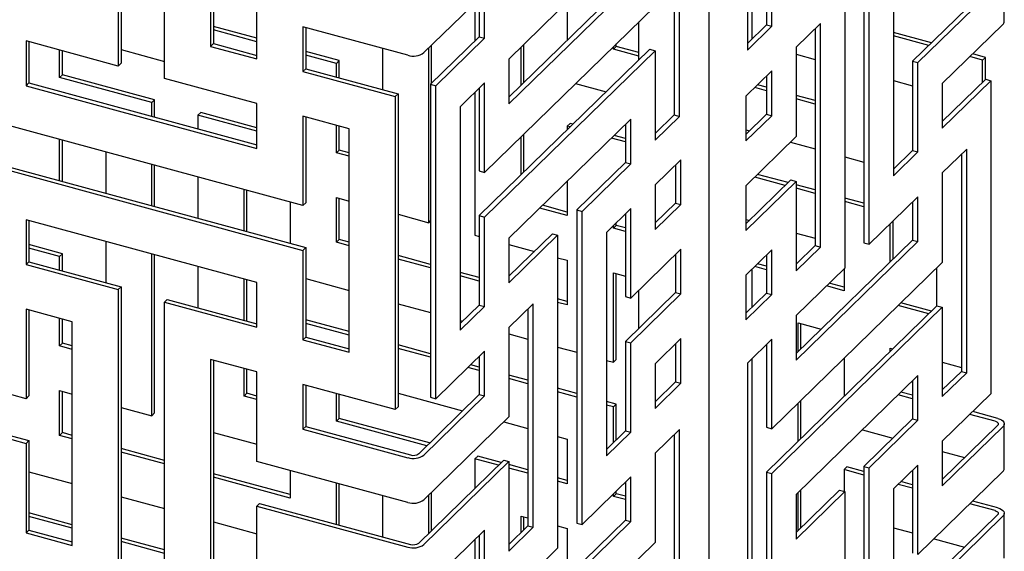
# Model space of a CAD drawing. Header units: millimetres. Extents: x -474 to 5676, y -231 to 4074.
# Tile 34 of 43: x 4407 to 4564, y 2401 to 2486. Entities that reach past the tile are written whole.
import ezdxf

# ---------------------------------------------------------------- set-up
doc = ezdxf.new("R2010")
doc.units = ezdxf.units.MM
doc.header["$LTSCALE"] = 12

msp = doc.modelspace()

# ---------------------------------------------------------------- linework, layer by layer
for p, q in [((4516.65, 1413.71), (4516.65, 2846.89)), ((4422.3, 2528.83), (4422.3, 2478.83)), ((4422.75, 2529.27), (4422.75, 2479.27)), ((4429.67, 2476.83), (4429.67, 2526.83)), ((4437.04, 2517.68), (4437.04, 2481.97)), ((4437.49, 2517.56), (4437.49, 2482.41)), ((4522.75, 2517.1), (4522.75, 2481.38)), ((4523.46, 2517.79), (4523.46, 2483.13)), ((4511.9, 2470.79), (4511.9, 2506.5)), ((4511.05, 2505.67), (4511.05, 2471.02)), ((4541.35, 2500.59), (4541.35, 2450.59)), ((4542.2, 2450.36), (4542.2, 2500.36)), ((4525.79, 2499.7), (4525.79, 2485.41)), ((4526.64, 2485.18), (4526.64, 2499.46)), ((4546.09, 2497.01), (4546.09, 2461.3)), ((4538.31, 2496.57), (4538.31, 2446.56)), ((4444.41, 2479.97), (4444.41, 2494.25)), ((4503.27, 2492), (4484.67, 2473.85)), ((4562.7, 2492.86), (4549.13, 2479.61)), ((4549.98, 2479.38), (4563.55, 2492.63)), ((4563.77, 2485.94), (4563.77, 2493.09)), ((4480.79, 2490.42), (4471.1, 2480.97)), ((4480.79, 2483.28), (4480.79, 2490.42)), ((4484.67, 2472.79), (4504.12, 2491.77)), ((4493.98, 2490.66), (4493.98, 2482.93)), ((4479.24, 2488.91), (4479.24, 2482.83)), ((4479.94, 2489.59), (4479.94, 2483.51)), ((4508.01, 2488.42), (4480.79, 2461.85)), ((4492.45, 2487.52), (4484.67, 2479.93)), ((4505.42, 2479.81), (4505.42, 2485.89)), ((4444.41, 2483.26), (4437.49, 2485.15)), ((4444.41, 2482.71), (4437.49, 2484.59)), ((4468.51, 2480.56), (4451.78, 2485.1)), ((4451.78, 2485.1), (4451.78, 2477.96)), ((4452.23, 2484.98), (4452.23, 2478.4)), ((4525.79, 2485.41), (4522.75, 2482.44)), ((4522.75, 2481.38), (4526.64, 2485.18)), ((4525.79, 2485.41), (4526.64, 2485.18)), ((4534.42, 2485.63), (4530.53, 2481.83)), ((4533.57, 2484.8), (4533.57, 2450.14)), ((4534.42, 2449.91), (4534.42, 2485.63)), ((4552.15, 2482.56), (4546.09, 2484.2)), ((4563.55, 2485.48), (4553.87, 2476.03)), ((4422.3, 2478.83), (4407.56, 2482.84)), ((4407.56, 2482.84), (4407.56, 2475.69)), ((4408.01, 2482.72), (4408.01, 2476.13)), ((4479.94, 2483.51), (4472.16, 2475.92)), ((4473.01, 2475.69), (4480.79, 2483.28)), ((4479.94, 2483.51), (4480.79, 2483.28)), ((4551.7, 2482.12), (4546.09, 2483.65)), ((4412.91, 2476.98), (4412.91, 2481.39)), ((4413.36, 2477.42), (4413.36, 2481.26)), ((4422.75, 2481.45), (4429.67, 2479.57)), ((4437.49, 2482.41), (4437.04, 2481.97)), ((4437.04, 2481.97), (4444.41, 2479.97)), ((4437.49, 2482.41), (4444.41, 2480.53)), ((4457.58, 2479.69), (4452.23, 2481.14)), ((4464.5, 2481.65), (4464.5, 2475.07)), ((4471.87, 2453.81), (4471.87, 2481.72)), ((4472.32, 2476.07), (4472.32, 2482.15)), ((4507.16, 2481.51), (4479.94, 2454.94)), ((4480.79, 2454.71), (4508.01, 2481.28)), ((4486.61, 2475.74), (4486.61, 2481.82)), ((4487.06, 2476.17), (4487.06, 2482.26)), ((4501.35, 2481.52), (4501.8, 2481.95)), ((4501.35, 2481.52), (4501.35, 2481.92)), ((4505.42, 2480.41), (4501.35, 2481.52)), ((4501.8, 2481.95), (4501.8, 2482.36)), ((4505.42, 2480.97), (4501.8, 2481.95)), ((4507.16, 2481.51), (4508.01, 2481.28)), ((4508.01, 2481.28), (4508.01, 2466.99)), ((4530.53, 2481.83), (4530.53, 2467.55)), ((4457.13, 2479.25), (4452.23, 2480.58)), ((4457.13, 2479.25), (4457.58, 2479.69)), ((4457.58, 2476.95), (4457.58, 2479.69)), ((4484.67, 2479.93), (4484.67, 2472.79)), ((4530.53, 2480.73), (4533.57, 2479.9)), ((4549.13, 2479.61), (4549.98, 2479.38)), ((4549.13, 2479.61), (4549.13, 2465.33)), ((4549.98, 2465.1), (4549.98, 2479.38)), ((4560.31, 2479.78), (4558.27, 2480.33)), ((4560.76, 2480.22), (4558.72, 2480.77)), ((4560.31, 2479.78), (4560.76, 2480.22)), ((4560.31, 2476.24), (4560.31, 2479.78)), ((4560.76, 2476.68), (4560.76, 2480.22)), ((4422.75, 2479.27), (4422.3, 2478.83)), ((4452.23, 2478.4), (4451.78, 2477.96)), ((4451.78, 2477.96), (4466.52, 2473.96)), ((4452.23, 2478.4), (4466.97, 2474.39)), ((4457.13, 2477.07), (4457.13, 2479.25)), ((4526.64, 2478.04), (4522.51, 2474)), ((4526.64, 2470.89), (4526.64, 2478.04)), ((4412.91, 2476.98), (4413.36, 2477.42)), ((4427.65, 2472.98), (4412.91, 2476.98)), ((4428.1, 2473.41), (4413.36, 2477.42)), ((4444.41, 2472.82), (4429.67, 2476.83)), ((4525.79, 2477.21), (4525.79, 2471.12)), ((4546.09, 2476.5), (4549.13, 2475.67)), ((4560.8, 2476.71), (4553.87, 2469.95)), ((4553.87, 2468.89), (4561.64, 2476.48)), ((4560.8, 2476.71), (4561.64, 2476.48)), ((4561.64, 2476.48), (4561.64, 2426.48)), ((4408.01, 2476.13), (4407.56, 2475.69)), ((4407.56, 2475.69), (4444.41, 2465.68)), ((4408.01, 2476.13), (4444.41, 2466.24)), ((4472.16, 2475.92), (4473.01, 2475.69)), ((4472.16, 2475.92), (4472.16, 2425.92)), ((4473.01, 2425.69), (4473.01, 2475.69)), ((4480.79, 2476.14), (4476.9, 2472.34)), ((4479.94, 2475.31), (4479.94, 2462.08)), ((4480.79, 2461.85), (4480.79, 2476.14)), ((4495.3, 2476.02), (4500.18, 2474.69)), ((4525.79, 2474.87), (4523.92, 2475.38)), ((4525.79, 2475.43), (4524.37, 2475.82)), ((4553.87, 2476.03), (4553.87, 2468.89)), ((4427.65, 2472.98), (4428.1, 2473.41)), ((4428.1, 2470.67), (4428.1, 2473.41)), ((4466.97, 2474.39), (4466.52, 2473.96)), ((4466.52, 2473.96), (4466.52, 2423.96)), ((4466.97, 2474.39), (4466.97, 2424.39)), ((4479.24, 2474.63), (4479.24, 2451.81)), ((4522.51, 2474), (4522.51, 2466.86)), ((4533.57, 2473.32), (4530.53, 2474.14)), ((4533.57, 2472.76), (4530.53, 2473.59)), ((4427.65, 2470.79), (4427.65, 2472.98)), ((4444.41, 2465.68), (4444.41, 2472.82)), ((4476.9, 2472.34), (4476.9, 2436.62)), ((4451.78, 2456.53), (4400.19, 2470.56)), ((4435.02, 2470.97), (4435.47, 2471.41)), ((4435.02, 2470.97), (4435.02, 2468.79)), ((4444.41, 2468.42), (4435.02, 2470.97)), ((4444.41, 2468.98), (4435.47, 2471.41)), ((4459.15, 2468.82), (4451.78, 2470.82)), ((4451.78, 2470.82), (4451.78, 2456.53)), ((4452.23, 2470.7), (4452.23, 2456.97)), ((4504.12, 2470.34), (4484.67, 2451.36)), ((4504.12, 2463.2), (4504.12, 2470.34)), ((4511.05, 2471.02), (4508.01, 2468.05)), ((4508.01, 2466.99), (4511.9, 2470.79)), ((4511.05, 2471.02), (4511.9, 2470.79)), ((4525.79, 2471.12), (4522.51, 2467.92)), ((4522.51, 2466.86), (4526.64, 2470.89)), ((4525.79, 2471.12), (4526.64, 2470.89)), ((4457.13, 2464.96), (4457.13, 2469.37)), ((4457.58, 2465.4), (4457.58, 2469.25)), ((4459.15, 2433.1), (4459.15, 2468.82)), ((4493.98, 2469.23), (4494.43, 2469.67)), ((4493.98, 2469.23), (4493.98, 2468.64)), ((4494.45, 2469.11), (4493.98, 2469.23)), ((4494.9, 2469.54), (4494.43, 2469.67)), ((4503.27, 2469.51), (4503.27, 2463.43)), ((4522.51, 2468.62), (4523.08, 2468.47)), ((4412.91, 2460.52), (4412.91, 2467.1)), ((4413.36, 2460.39), (4413.36, 2466.98)), ((4486.61, 2461.45), (4486.61, 2467.53)), ((4487.06, 2461.89), (4487.06, 2467.97)), ((4503.27, 2466.71), (4501.03, 2467.32)), ((4503.27, 2467.27), (4501.47, 2467.76)), ((4530.53, 2467.55), (4522.51, 2459.72)), ((4457.13, 2464.96), (4457.58, 2465.4)), ((4459.15, 2464.97), (4457.58, 2465.4)), ((4529.65, 2466.68), (4533.57, 2465.62)), ((4549.13, 2465.33), (4546.09, 2462.36)), ((4549.13, 2465.33), (4549.98, 2465.1)), ((4557.76, 2465.54), (4553.87, 2461.75)), ((4557.76, 2429.83), (4557.76, 2465.54)), ((4400.64, 2463.85), (4452.23, 2449.83)), ((4420.28, 2465.1), (4420.28, 2458.51)), ((4459.15, 2464.41), (4457.13, 2464.96)), ((4512.12, 2463.86), (4508.01, 2459.85)), ((4512.12, 2456.72), (4512.12, 2463.86)), ((4538.31, 2464.33), (4541.35, 2463.5)), ((4546.09, 2461.3), (4549.98, 2465.1)), ((4556.91, 2464.72), (4556.91, 2430.06)), ((4400.19, 2463.41), (4451.78, 2449.39)), ((4427.65, 2456.51), (4427.65, 2463.09)), ((4428.1, 2456.39), (4428.1, 2462.97)), ((4479.94, 2462.08), (4480.79, 2461.85)), ((4503.27, 2463.43), (4495.49, 2455.84)), ((4496.34, 2455.6), (4504.12, 2463.2)), ((4503.27, 2463.43), (4504.12, 2463.2)), ((4511.27, 2463.04), (4511.27, 2456.95)), ((4435.02, 2461.09), (4435.02, 2454.51)), ((4529.68, 2460.63), (4522.51, 2453.63)), ((4528.8, 2459.77), (4523.92, 2461.1)), ((4529.25, 2460.21), (4524.37, 2461.53)), ((4529.68, 2460.63), (4530.53, 2460.4)), ((4553.87, 2461.75), (4553.87, 2447.46)), ((4442.39, 2452.5), (4442.39, 2459.09)), ((4442.84, 2452.38), (4442.84, 2458.97)), ((4493.98, 2460.44), (4493.98, 2454.95)), ((4508.01, 2459.85), (4508.01, 2452.7)), ((4522.51, 2452.57), (4530.53, 2460.4)), ((4522.51, 2459.72), (4522.51, 2452.57)), ((4530.53, 2460.4), (4530.53, 2446.12)), ((4533.57, 2459.03), (4530.53, 2459.86)), ((4533.57, 2458.47), (4530.53, 2459.3)), ((4457.13, 2457.82), (4459.15, 2457.27)), ((4457.13, 2450.68), (4457.13, 2457.82)), ((4457.58, 2451.11), (4457.58, 2457.7)), ((4541.35, 2456.92), (4538.31, 2457.74)), ((4549.98, 2457.95), (4542.2, 2450.36)), ((4549.98, 2450.81), (4549.98, 2457.95)), ((4449.76, 2457.08), (4449.76, 2450.5)), ((4452.23, 2456.97), (4451.78, 2456.53)), ((4493.98, 2454.95), (4489.58, 2456.14)), ((4493.98, 2455.51), (4490.03, 2456.58)), ((4495.49, 2455.84), (4496.34, 2455.6)), ((4495.49, 2455.84), (4495.49, 2405.83)), ((4504.12, 2456.05), (4500.23, 2452.26)), ((4504.12, 2441.77), (4504.12, 2456.05)), ((4511.27, 2456.95), (4508.01, 2453.76)), ((4508.01, 2452.7), (4512.12, 2456.72)), ((4511.27, 2456.95), (4512.12, 2456.72)), ((4541.35, 2456.36), (4538.31, 2457.19)), ((4549.13, 2457.12), (4549.13, 2451.04)), ((4444.41, 2444.25), (4407.56, 2454.26)), ((4407.56, 2454.26), (4407.56, 2447.12)), ((4466.97, 2455.15), (4471.87, 2453.81)), ((4479.94, 2454.94), (4480.79, 2454.71)), ((4479.94, 2454.94), (4479.94, 2440.65)), ((4480.79, 2440.42), (4480.79, 2454.71)), ((4496.34, 2405.6), (4496.34, 2455.6)), ((4503.27, 2455.22), (4503.27, 2442)), ((4522.51, 2454.34), (4523.07, 2454.18)), ((4408.01, 2454.14), (4408.01, 2447.56)), ((4471.87, 2453.81), (4472.16, 2454.1)), ((4501.35, 2452.95), (4501.8, 2453.38)), ((4501.35, 2452.95), (4501.35, 2453.35)), ((4503.27, 2452.42), (4501.35, 2452.95)), ((4501.8, 2453.38), (4501.8, 2453.79)), ((4503.27, 2452.98), (4501.8, 2453.38)), ((4545.57, 2447.57), (4545.57, 2453.65)), ((4546.02, 2448), (4546.02, 2454.09)), ((4457.13, 2450.68), (4457.58, 2451.11)), ((4459.15, 2450.69), (4457.58, 2451.11)), ((4479.24, 2451.81), (4479.94, 2451.62)), ((4491.6, 2452.04), (4484.67, 2445.28)), ((4484.67, 2444.22), (4492.45, 2451.81)), ((4484.67, 2451.36), (4484.67, 2444.22)), ((4491.6, 2452.04), (4492.45, 2451.81)), ((4492.45, 2451.81), (4492.45, 2401.81)), ((4500.23, 2452.26), (4500.23, 2416.54)), ((4530.53, 2452.16), (4533.57, 2451.33)), ((4413.36, 2448.85), (4408.01, 2450.3)), ((4412.91, 2448.41), (4408.01, 2449.74)), ((4420.28, 2450.81), (4420.28, 2444.23)), ((4452.23, 2449.83), (4451.78, 2449.39)), ((4452.23, 2449.83), (4452.23, 2435.54)), ((4459.15, 2450.13), (4457.13, 2450.68)), ((4484.67, 2450.33), (4488.73, 2449.23)), ((4512.12, 2449.58), (4504.12, 2441.77)), ((4512.12, 2442.43), (4512.12, 2449.58)), ((4549.13, 2451.04), (4530.53, 2432.89)), ((4530.53, 2431.83), (4549.98, 2450.81)), ((4533.57, 2450.14), (4530.53, 2447.18)), ((4530.53, 2446.12), (4534.42, 2449.91)), ((4533.57, 2450.14), (4534.42, 2449.91)), ((4541.35, 2450.59), (4542.2, 2450.36)), ((4549.13, 2451.04), (4549.98, 2450.81)), ((4412.91, 2448.41), (4413.36, 2448.85)), ((4412.91, 2446.23), (4412.91, 2448.41)), ((4413.36, 2446.11), (4413.36, 2448.85)), ((4427.65, 2422.97), (4427.65, 2448.81)), ((4428.1, 2423.41), (4428.1, 2448.68)), ((4451.78, 2449.39), (4451.78, 2435.11)), ((4472.16, 2447.15), (4466.97, 2448.56)), ((4472.16, 2446.59), (4466.97, 2448)), ((4492.45, 2448.22), (4493.98, 2447.8)), ((4511.27, 2448.75), (4511.27, 2442.67)), ((4526.64, 2449.46), (4522.51, 2445.43)), ((4525.79, 2448.63), (4525.79, 2442.55)), ((4526.64, 2442.32), (4526.64, 2449.46)), ((4408.01, 2447.56), (4407.56, 2447.12)), ((4407.56, 2447.12), (4422.3, 2443.12)), ((4408.01, 2447.56), (4422.75, 2443.55)), ((4435.02, 2446.8), (4435.02, 2440.22)), ((4493.98, 2447.8), (4493.98, 2440.66)), ((4523.46, 2446.36), (4523.46, 2440.27)), ((4525.79, 2446.3), (4523.93, 2446.81)), ((4525.79, 2446.86), (4524.37, 2447.25)), ((4553.87, 2447.46), (4526.64, 2420.89)), ((4538.31, 2446.56), (4530.53, 2438.97)), ((4538.2, 2446.46), (4538.2, 2442.93)), ((4552.94, 2446.56), (4552.94, 2440.47)), ((4442.39, 2438.22), (4442.39, 2444.8)), ((4452.23, 2444.87), (4459.15, 2442.98)), ((4479.94, 2445.04), (4476.9, 2445.86)), ((4479.94, 2444.48), (4476.9, 2445.3)), ((4501.35, 2445.8), (4503.27, 2445.28)), ((4501.35, 2431.52), (4501.35, 2445.8)), ((4501.8, 2431.95), (4501.8, 2445.68)), ((4522.51, 2445.43), (4522.51, 2438.29)), ((4422.75, 2443.55), (4422.3, 2443.12)), ((4422.75, 2443.55), (4422.75, 2393.55)), ((4442.84, 2438.1), (4442.84, 2444.68)), ((4444.41, 2437.11), (4444.41, 2444.25)), ((4538.2, 2442.93), (4535.37, 2443.7)), ((4538.2, 2443.49), (4535.82, 2444.14)), ((4422.3, 2443.12), (4422.3, 2393.12)), ((4493.98, 2441.22), (4492.45, 2441.63)), ((4511.27, 2442.67), (4503.27, 2434.85)), ((4503.27, 2442), (4504.12, 2441.77)), ((4504.12, 2434.62), (4512.12, 2442.43)), ((4505.42, 2436.95), (4505.42, 2443.03)), ((4511.27, 2442.67), (4512.12, 2442.43)), ((4525.79, 2442.55), (4522.51, 2439.35)), ((4522.51, 2438.29), (4526.64, 2442.32)), ((4525.79, 2442.55), (4526.64, 2442.32)), ((4430.12, 2441.55), (4429.67, 2441.11)), ((4429.67, 2391.11), (4429.67, 2441.11)), ((4429.67, 2441.11), (4444.41, 2437.11)), ((4430.12, 2441.55), (4444.41, 2437.67)), ((4466.97, 2440.86), (4472.16, 2439.45)), ((4479.94, 2440.65), (4476.9, 2437.68)), ((4476.9, 2436.62), (4480.79, 2440.42)), ((4479.94, 2440.65), (4480.79, 2440.42)), ((4488.56, 2440.87), (4484.67, 2437.07)), ((4488.56, 2405.15), (4488.56, 2440.87)), ((4493.98, 2440.66), (4492.45, 2441.08)), ((4553.02, 2440.55), (4525.79, 2413.98)), ((4526.64, 2413.75), (4553.87, 2440.32)), ((4551.7, 2439.26), (4546.82, 2440.59)), ((4552.15, 2439.7), (4547.27, 2441.02)), ((4553.02, 2440.55), (4553.87, 2440.32)), ((4553.87, 2440.32), (4553.87, 2426.03)), ((4407.56, 2425.69), (4355.97, 2439.72)), ((4414.93, 2437.98), (4407.56, 2439.98)), ((4407.56, 2439.98), (4407.56, 2425.69)), ((4408.01, 2439.86), (4408.01, 2426.13)), ((4412.91, 2434.12), (4412.91, 2438.53)), ((4487.71, 2440.04), (4487.71, 2405.38)), ((4530.53, 2438.97), (4530.53, 2431.83)), ((4413.36, 2434.56), (4413.36, 2438.41)), ((4414.93, 2402.26), (4414.93, 2437.98)), ((4459.15, 2436.4), (4452.23, 2438.28)), ((4459.15, 2435.84), (4452.23, 2437.72)), ((4476.9, 2438.16), (4477.28, 2438.06)), ((4484.67, 2437.07), (4484.67, 2422.79)), ((4530.83, 2437.79), (4534.52, 2436.79)), ((4530.83, 2433.18), (4530.83, 2437.79)), ((4531.28, 2433.62), (4531.28, 2437.67)), ((4452.23, 2435.54), (4451.78, 2435.11)), ((4452.23, 2435.54), (4459.15, 2433.66)), ((4484.67, 2436.05), (4487.71, 2435.22)), ((4412.91, 2434.12), (4413.36, 2434.56)), ((4414.93, 2433.57), (4412.91, 2434.12)), ((4414.93, 2434.13), (4413.36, 2434.56)), ((4451.78, 2435.11), (4459.15, 2433.1)), ((4472.16, 2432.87), (4466.97, 2434.27)), ((4492.45, 2433.93), (4495.49, 2433.11)), ((4503.27, 2434.85), (4504.12, 2434.62)), ((4503.27, 2434.85), (4503.27, 2420.57)), ((4504.12, 2420.34), (4504.12, 2434.62)), ((4512.12, 2435.29), (4508.01, 2431.28)), ((4511.27, 2434.46), (4511.27, 2428.38)), ((4512.12, 2428.15), (4512.12, 2435.29)), ((4526.64, 2435.18), (4522.75, 2431.38)), ((4525.79, 2434.35), (4525.79, 2421.12)), ((4526.64, 2420.89), (4526.64, 2435.18)), ((4545.57, 2433.78), (4545.97, 2433.67)), ((4545.57, 2433.28), (4545.57, 2433.78)), ((4355.97, 2432.57), (4407.56, 2418.55)), ((4356.42, 2433.01), (4408.01, 2418.99)), ((4472.16, 2432.31), (4466.97, 2433.72)), ((4480.79, 2433.28), (4473.01, 2425.69)), ((4479.94, 2432.45), (4479.94, 2426.36)), ((4480.79, 2426.13), (4480.79, 2433.28)), ((4444.41, 2429.96), (4437.04, 2431.97)), ((4437.04, 2431.97), (4437.04, 2396.25)), ((4437.49, 2431.85), (4437.49, 2396.69)), ((4479.94, 2430.19), (4478.13, 2430.68)), ((4479.94, 2430.75), (4478.58, 2431.12)), ((4500.23, 2431.82), (4501.35, 2431.52)), ((4501.35, 2431.52), (4501.8, 2431.95)), ((4508.01, 2431.28), (4508.01, 2424.13)), ((4522.75, 2431.38), (4522.75, 2395.67)), ((4523.46, 2432.07), (4523.46, 2397.42)), ((4538.2, 2432.17), (4538.2, 2426.09)), ((4553.87, 2431.53), (4556.91, 2430.7)), ((4442.39, 2426.11), (4442.39, 2430.51)), ((4442.84, 2426.55), (4442.84, 2430.39)), ((4444.41, 2415.68), (4444.41, 2429.96)), ((4487.71, 2428.64), (4484.67, 2429.46)), ((4549.98, 2429.38), (4530.53, 2410.4)), ((4549.98, 2422.24), (4549.98, 2429.38)), ((4556.91, 2430.06), (4553.87, 2427.09)), ((4553.87, 2426.03), (4557.76, 2429.83)), ((4556.91, 2430.06), (4557.76, 2429.83)), ((4466.52, 2423.96), (4451.78, 2427.96)), ((4451.78, 2427.96), (4451.78, 2420.82)), ((4452.23, 2427.84), (4452.23, 2421.25)), ((4487.71, 2428.08), (4484.67, 2428.9)), ((4511.27, 2428.38), (4508.01, 2425.19)), ((4508.01, 2424.13), (4512.12, 2428.15)), ((4511.27, 2428.38), (4512.12, 2428.15)), ((4549.13, 2428.55), (4549.13, 2422.47)), ((4408.01, 2426.13), (4407.56, 2425.69)), ((4412.91, 2426.98), (4414.93, 2426.43)), ((4412.91, 2419.84), (4412.91, 2426.98)), ((4413.36, 2420.27), (4413.36, 2426.86)), ((4442.39, 2426.11), (4442.84, 2426.55)), ((4444.41, 2425.56), (4442.39, 2426.11)), ((4444.41, 2426.12), (4442.84, 2426.55)), ((4457.13, 2422.11), (4457.13, 2426.51)), ((4457.58, 2422.54), (4457.58, 2426.39)), ((4466.97, 2426.57), (4477.28, 2423.77)), ((4479.94, 2426.36), (4470.26, 2416.91)), ((4471.1, 2416.68), (4480.79, 2426.13)), ((4472.16, 2425.92), (4473.01, 2425.69)), ((4479.94, 2426.36), (4480.79, 2426.13)), ((4495.49, 2426.52), (4492.45, 2427.35)), ((4495.49, 2425.96), (4492.45, 2426.79)), ((4549.13, 2425.67), (4546.82, 2426.3)), ((4549.13, 2426.23), (4547.27, 2426.74)), ((4561.64, 2426.48), (4553.87, 2418.89)), ((4466.97, 2424.39), (4466.52, 2423.96)), ((4501.8, 2424.81), (4500.23, 2425.24)), ((4501.35, 2424.37), (4500.23, 2424.68)), ((4501.35, 2424.37), (4501.8, 2424.81)), ((4501.35, 2418.69), (4501.35, 2424.37)), ((4501.8, 2419.13), (4501.8, 2424.81)), ((4530.83, 2418.89), (4530.83, 2424.98)), ((4531.28, 2419.33), (4531.28, 2425.42)), ((4422.75, 2424.31), (4427.65, 2422.97)), ((4427.65, 2422.97), (4428.1, 2423.41)), ((4484.67, 2422.79), (4471.1, 2409.54)), ((4562.3, 2422.09), (4558.27, 2423.19)), ((4562.75, 2422.53), (4558.72, 2423.63)), ((4452.23, 2421.25), (4451.78, 2420.82)), ((4452.23, 2421.25), (4468.96, 2416.71)), ((4457.13, 2422.11), (4457.58, 2422.54)), ((4471.56, 2418.18), (4457.13, 2422.11)), ((4472, 2418.62), (4457.58, 2422.54)), ((4483.85, 2421.98), (4487.71, 2420.93)), ((4549.13, 2422.47), (4541.35, 2414.88)), ((4542.2, 2414.65), (4549.98, 2422.24)), ((4549.13, 2422.47), (4549.98, 2422.24)), ((4562.7, 2421.43), (4553.87, 2412.81)), ((4553.87, 2411.75), (4563.55, 2421.19)), ((4563.77, 2414.51), (4563.77, 2421.66)), ((4412.91, 2419.84), (4413.36, 2420.27)), ((4414.93, 2419.29), (4412.91, 2419.84)), ((4414.93, 2419.84), (4413.36, 2420.27)), ((4437.49, 2420.3), (4444.41, 2418.42)), ((4451.78, 2420.82), (4468.51, 2416.27)), ((4492.45, 2419.65), (4493.98, 2419.23)), ((4503.27, 2420.57), (4500.23, 2417.6)), ((4500.23, 2416.54), (4504.12, 2420.34)), ((4503.27, 2420.57), (4504.12, 2420.34)), ((4511.9, 2420.79), (4508.01, 2416.99)), ((4511.05, 2419.96), (4511.05, 2385.3)), ((4511.9, 2385.07), (4511.9, 2420.79)), ((4525.79, 2421.12), (4526.64, 2420.89)), ((4541.1, 2420.71), (4545.97, 2419.39)), ((4408.01, 2418.99), (4407.56, 2418.55)), ((4407.56, 2418.55), (4407.56, 2404.27)), ((4408.01, 2418.99), (4408.01, 2404.7)), ((4493.98, 2419.23), (4493.98, 2412.09)), ((4553.87, 2418.89), (4553.87, 2411.75)), ((4429.67, 2415.84), (4422.75, 2417.72)), ((4429.67, 2415.28), (4422.75, 2417.16)), ((4479.24, 2416.1), (4479.69, 2416.53)), ((4483.45, 2415.51), (4479.69, 2416.53)), ((4508.01, 2416.99), (4508.01, 2402.7)), ((4553.87, 2417.24), (4557.42, 2416.28)), ((4468.51, 2409.13), (4444.41, 2415.68)), ((4483.83, 2415.87), (4470.26, 2402.63)), ((4471.1, 2402.4), (4484.67, 2415.64)), ((4479.24, 2416.1), (4479.24, 2411.4)), ((4483, 2415.07), (4479.24, 2416.1)), ((4483.83, 2415.87), (4484.67, 2415.64)), ((4484.67, 2415.64), (4484.67, 2401.36)), ((4487.71, 2414.35), (4484.67, 2415.18)), ((4549.98, 2415.09), (4546.09, 2411.3)), ((4549.98, 2400.81), (4549.98, 2415.09)), ((4408.01, 2414.03), (4414.93, 2412.14)), ((4449.76, 2410.38), (4437.49, 2413.71)), ((4449.76, 2414.23), (4449.76, 2409.82)), ((4487.71, 2413.79), (4484.67, 2414.62)), ((4525.79, 2413.98), (4526.64, 2413.75)), ((4525.79, 2413.98), (4525.79, 2399.69)), ((4526.64, 2399.46), (4526.64, 2413.75)), ((4538.2, 2414.36), (4538.65, 2414.79)), ((4538.2, 2414.36), (4538.2, 2410.88)), ((4541.35, 2413.5), (4538.2, 2414.36)), ((4541.35, 2414.06), (4538.65, 2414.79)), ((4541.35, 2414.88), (4542.2, 2414.65)), ((4541.35, 2414.88), (4541.35, 2364.87)), ((4542.2, 2364.64), (4542.2, 2414.65)), ((4549.13, 2414.27), (4549.13, 2401.04)), ((4563.55, 2414.05), (4549.98, 2400.81)), ((4449.76, 2409.82), (4437.49, 2413.16)), ((4457.13, 2405.64), (4457.13, 2412.22)), ((4457.58, 2405.52), (4457.58, 2412.1)), ((4493.98, 2412.65), (4492.45, 2413.06)), ((4493.98, 2412.09), (4492.45, 2412.51)), ((4504.12, 2413.19), (4496.34, 2405.6)), ((4503.27, 2412.37), (4503.27, 2406.28)), ((4504.12, 2406.05), (4504.12, 2413.19)), ((4549.13, 2411.39), (4546.82, 2412.01)), ((4549.13, 2411.95), (4547.27, 2412.45)), ((4464.5, 2410.22), (4464.5, 2403.64)), ((4471.87, 2404.2), (4471.87, 2410.29)), ((4472.32, 2404.64), (4472.32, 2410.73)), ((4501.35, 2410.09), (4501.8, 2410.52)), ((4501.35, 2410.09), (4501.35, 2410.49)), ((4501.8, 2410.52), (4501.8, 2410.93)), ((4503.27, 2410.12), (4501.8, 2410.52)), ((4537.46, 2411.08), (4530.53, 2404.32)), ((4530.53, 2403.26), (4538.31, 2410.85)), ((4530.53, 2410.4), (4530.53, 2403.26)), ((4530.83, 2404.61), (4530.83, 2410.69)), ((4531.28, 2405.05), (4531.28, 2411.13)), ((4537.46, 2411.08), (4538.31, 2410.85)), ((4538.31, 2410.85), (4538.31, 2360.85)), ((4546.09, 2411.3), (4546.09, 2375.58)), ((4422.75, 2410.02), (4429.67, 2408.14)), ((4444.86, 2408.97), (4444.41, 2408.54)), ((4444.86, 2408.97), (4468.96, 2402.42)), ((4503.27, 2409.57), (4501.35, 2410.09)), ((4562.3, 2407.81), (4558.27, 2408.9)), ((4562.75, 2408.25), (4558.72, 2409.34)), ((4414.93, 2405.56), (4408.01, 2407.44)), ((4444.41, 2394.25), (4444.41, 2408.54)), ((4444.41, 2408.54), (4468.51, 2401.99)), ((4562.7, 2407.14), (4549.13, 2393.9)), ((4563.77, 2400.23), (4563.77, 2407.37)), ((4414.93, 2405), (4408.01, 2406.88)), ((4437.49, 2406.01), (4444.41, 2404.13)), ((4503.27, 2406.28), (4484.67, 2388.13)), ((4484.67, 2387.07), (4504.12, 2406.05)), ((4486.61, 2406.95), (4487.71, 2406.65)), ((4486.61, 2404.31), (4486.61, 2406.95)), ((4487.06, 2404.74), (4487.06, 2406.83)), ((4495.49, 2405.83), (4496.34, 2405.6)), ((4503.27, 2406.28), (4504.12, 2406.05)), ((4549.98, 2393.66), (4563.55, 2406.91)), ((4408.01, 2404.7), (4407.56, 2404.27)), ((4407.56, 2404.27), (4414.93, 2402.26)), ((4408.01, 2404.7), (4414.93, 2402.82)), ((4480.79, 2404.7), (4471.1, 2395.26)), ((4480.79, 2397.56), (4480.79, 2404.7)), ((4487.71, 2405.38), (4484.67, 2402.42)), ((4484.67, 2401.36), (4488.56, 2405.15)), ((4487.71, 2405.38), (4488.56, 2405.15)), ((4492.45, 2405.36), (4493.98, 2404.95)), ((4493.98, 2404.95), (4493.98, 2397.21)), ((4546.09, 2405.07), (4549.13, 2404.24)), ((4429.67, 2401.55), (4422.75, 2403.43)), ((4429.67, 2400.99), (4422.75, 2402.88)), ((4479.24, 2403.19), (4479.24, 2397.11)), ((4479.94, 2403.88), (4479.94, 2397.79)), ((4508.01, 2402.7), (4480.79, 2376.13)), ((4552.55, 2403.31), (4557.42, 2401.99)), ((4492.45, 2401.81), (4484.67, 2394.21))]:
    msp.add_line(p, q)
at = {"flags": 128}
for points in [[(4562.3, 2422.09), (4562.45, 2422.04), (4562.59, 2421.97), (4562.69, 2421.89), (4562.77, 2421.8), (4562.8, 2421.71), (4562.81, 2421.61), (4562.77, 2421.52), (4562.7, 2421.43)], [(4562.75, 2422.53), (4563.06, 2422.42), (4563.33, 2422.29), (4563.54, 2422.13), (4563.68, 2421.95), (4563.76, 2421.76), (4563.76, 2421.56), (4563.69, 2421.37), (4563.55, 2421.19)], [(4562.3, 2407.81), (4562.45, 2407.75), (4562.59, 2407.69), (4562.69, 2407.61), (4562.77, 2407.52), (4562.8, 2407.42), (4562.81, 2407.33), (4562.77, 2407.23), (4562.7, 2407.14)], [(4562.75, 2408.25), (4563.06, 2408.14), (4563.33, 2408), (4563.54, 2407.84), (4563.68, 2407.66), (4563.76, 2407.47), (4563.76, 2407.28), (4563.69, 2407.09), (4563.55, 2406.91)]]:
    msp.add_lwpolyline(points, dxfattribs=at)
for centre, radius, start, end in [((4563.13, 2485.97), 0.638, 310.6406, 357.9975), ((4469.39, 2483.38), 2.96, 252.696, 305.3989), ((4469.39, 2419.1), 2.96, 252.696, 305.3989), ((4469.4, 2418.12), 1.48, 252.696, 305.3989), ((4563.13, 2414.54), 0.638, 310.6406, 357.9975), ((4469.39, 2411.95), 2.96, 252.696, 305.3989), ((4469.39, 2404.81), 2.96, 252.696, 305.3989), ((4469.4, 2403.84), 1.48, 252.696, 305.3989)]:
    msp.add_arc(centre, radius, start, end)

doc.saveas('drawing.dxf')
